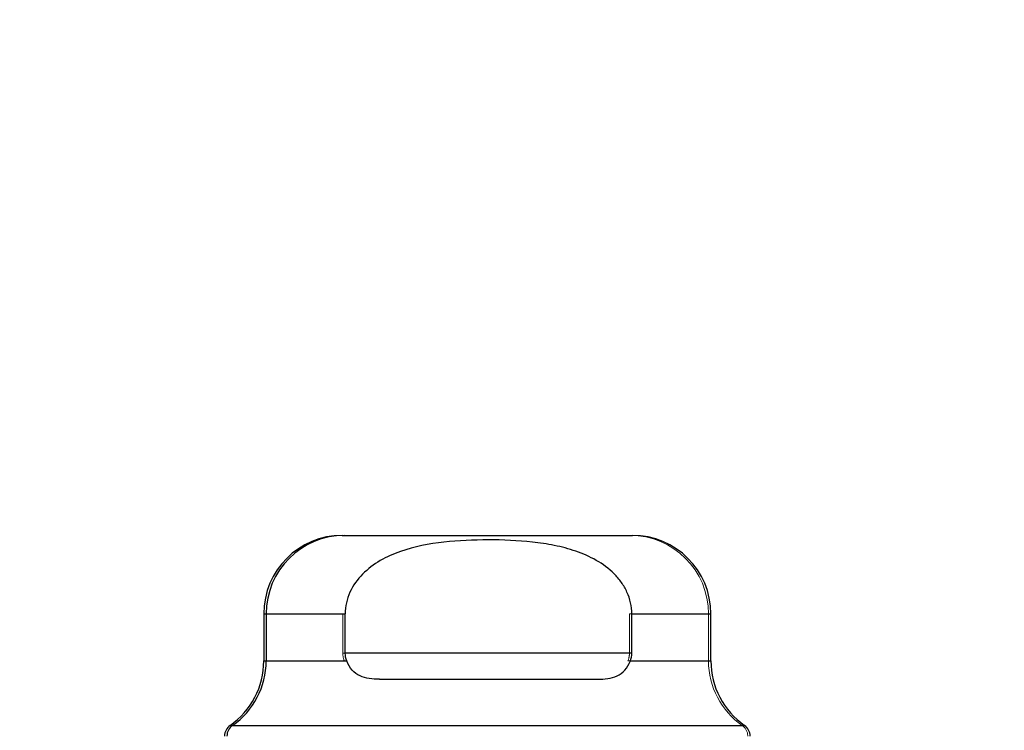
# Model space of a CAD drawing. Header units: inches. Extents: x 0.2 to 10.8, y 0.2 to 8.2.
# Tile 11 of 156: x 3.028 to 3.1021, y 2.3724 to 2.4258. Entities that reach past the tile are written whole.
import ezdxf

# ---------------------------------------------------------------- set-up
doc = ezdxf.new("R2010")
doc.units = ezdxf.units.IN
doc.header["$MEASUREMENT"] = 0
doc.linetypes.add('HIDDEN', pattern=[0.07500000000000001, 0.05, -0.025])
doc.layers.add('DIMENSIONS', color=140, linetype='Continuous')
doc.styles.add('SLDTEXTSTYLE0', font='TXT', dxfattribs={"width": 0.7})
doc.dimstyles.new('SLDDIMSTYLE0', dxfattribs={"dimtxt": 0.0849609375, "dimasz": 0.13, "dimexe": 0, "dimexo": 0.0625, "dimgap": 0.021240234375, "dimtad": 0, "dimtih": 1, "dimtoh": 1, "dimlfac": 20, "dimrnd": 1e-09, "dimzin": 12, "dimdsep": 46, "dimtxsty": 'SLDTEXTSTYLE0', "dimsah": 1, "dimcen": 0.09, "dimadec": 0, "dimazin": 3, "dimtfac": 1, "dimtofl": 0, "dimtmove": 0, "dimatfit": 3, "dimfxl": 0, "dimfrac": 2, "dimtolj": 1, "dimtzin": 12, "dimarcsym": 0})

# ---------------------------------------------------------------- blocks, each defined once
blk = doc.blocks.new('_D_26')
at = {"layer": 'DIMENSIONS'}
for p, q in [((2.900576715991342, 2.363967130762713), (2.900576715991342, 2.770758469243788)), ((4.577476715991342, 2.363967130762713), (4.577476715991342, 2.770758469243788)), ((2.900576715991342, 2.645758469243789), (3.460934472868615, 2.645758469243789)), ((3.576060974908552, 2.645758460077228), (3.547530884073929, 2.645758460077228)), ((3.547530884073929, 2.645758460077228), (3.547530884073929, 2.510727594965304)), ((3.899209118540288, 2.645758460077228), (3.927739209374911, 2.645758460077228)), ((3.927739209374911, 2.645758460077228), (3.927739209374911, 2.510727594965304)), ((4.577476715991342, 2.645758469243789), (4.014335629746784, 2.645758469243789)), ((3.547530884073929, 2.510727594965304), (3.576060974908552, 2.510727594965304)), ((3.927739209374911, 2.510727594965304), (3.899209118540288, 2.510727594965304))]:
    blk.add_line(p, q, dxfattribs=at)
for points in [[(2.900576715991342, 2.645758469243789), (3.030576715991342, 2.625758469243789), (3.030576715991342, 2.665758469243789)], [(4.577476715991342, 2.645758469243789), (4.447476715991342, 2.665758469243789), (4.447476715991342, 2.625758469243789)]]:
    blk.add_solid(points, dxfattribs=at)
at = {"layer": 'DIMENSIONS', "char_height": 0.08333333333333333, "attachment_point": 1, "style": 'SLDTEXTSTYLE0'}
for s, insert in [('33.54', (3.576060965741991, 2.772200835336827)), ('851.9', (3.576060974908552, 2.618149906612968))]:
    blk.add_mtext(s, dxfattribs=dict(at, insert=insert))

msp = doc.modelspace()

# ---------------------------------------------------------------- linework, layer by layer
at = {"color": 7, "linetype": 'Continuous', "lineweight": 25}
for p, q in [((3.052239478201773, 2.387030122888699), (3.052419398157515, 2.387030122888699)), ((3.052419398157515, 2.387030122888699), (3.074072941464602, 2.387030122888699)), ((3.046333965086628, 2.381124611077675), (3.046333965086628, 2.377577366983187)), ((3.046333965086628, 2.381124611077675), (3.046513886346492, 2.381124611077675)), ((3.046513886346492, 2.381124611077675), (3.046513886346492, 2.377577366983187)), ((3.046513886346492, 2.381124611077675), (3.052464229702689, 2.381124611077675)), ((3.052464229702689, 2.378171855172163), (3.052464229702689, 2.381124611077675)), ((3.074028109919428, 2.378171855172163), (3.074028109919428, 2.381124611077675)), ((3.074028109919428, 2.381124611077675), (3.079978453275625, 2.381124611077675)), ((3.079978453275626, 2.377577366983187), (3.079978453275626, 2.381124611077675)), ((3.074028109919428, 2.378171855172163), (3.052464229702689, 2.378171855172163)), ((3.046333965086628, 2.377577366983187), (3.046513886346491, 2.377577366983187)), ((3.046513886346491, 2.377577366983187), (3.052574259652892, 2.377577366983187)), ((3.073918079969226, 2.377577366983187), (3.079978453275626, 2.377577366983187)), ((3.055033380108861, 2.376203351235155), (3.071458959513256, 2.376203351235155)), ((3.043803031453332, 2.372730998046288), (3.043982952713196, 2.372730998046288)), ((3.043982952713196, 2.372730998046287), (3.082509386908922, 2.372730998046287))]:
    msp.add_line(p, q, dxfattribs=at)
at = {"color": 7, "linetype": 'HIDDEN', "lineweight": 18}
for p, q in [((3.052284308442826, 2.381124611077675), (3.046333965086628, 2.381124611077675)), ((3.052464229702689, 2.381124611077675), (3.046513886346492, 2.381124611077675)), ((3.046513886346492, 2.381124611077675), (3.052284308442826, 2.381124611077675)), ((3.052284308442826, 2.378171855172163), (3.052284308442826, 2.381124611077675)), ((3.073848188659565, 2.381124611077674), (3.079798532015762, 2.381124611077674)), ((3.073848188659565, 2.378171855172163), (3.073848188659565, 2.381124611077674)), ((3.079978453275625, 2.381124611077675), (3.074028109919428, 2.381124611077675)), ((3.079798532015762, 2.377577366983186), (3.079798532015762, 2.381124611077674)), ((3.052284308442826, 2.378171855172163), (3.073848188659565, 2.378171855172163)), ((3.052284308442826, 2.378171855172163), (3.073848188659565, 2.378171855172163)), ((3.074028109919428, 2.378171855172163), (3.052464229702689, 2.378171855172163)), ((3.052394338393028, 2.377577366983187), (3.046333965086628, 2.377577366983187)), ((3.052574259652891, 2.377577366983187), (3.046513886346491, 2.377577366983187)), ((3.046513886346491, 2.377577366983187), (3.052394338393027, 2.377577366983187)), ((3.073738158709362, 2.377577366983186), (3.079798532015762, 2.377577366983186)), ((3.079978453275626, 2.377577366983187), (3.073918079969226, 2.377577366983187)), ((3.082329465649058, 2.372730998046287), (3.043803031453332, 2.372730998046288)), ((3.082509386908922, 2.372730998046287), (3.043982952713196, 2.372730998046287)), ((3.043982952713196, 2.372730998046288), (3.082329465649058, 2.372730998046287))]:
    msp.add_line(p, q, dxfattribs=at)
at = {"color": 7, "linetype": 'Continuous', "lineweight": 25}
for centre, radius, start, end in [((3.052239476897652, 2.381124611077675), 0.005905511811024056, 90.0000000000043, 180), ((3.052419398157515, 2.381124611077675), 0.005905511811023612, 90, 180), ((3.074072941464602, 2.381124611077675), 0.005905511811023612, 0, 90), ((3.040428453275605, 2.377577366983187), 0.005905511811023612, 304.8499045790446, 0), ((3.040608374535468, 2.377577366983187), 0.005905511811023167, 304.849904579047, 0), ((3.085883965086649, 2.377577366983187), 0.005905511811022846, 180, 235.1500954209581), ((3.04436546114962, 2.371923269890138), 0.0009842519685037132, 124.8499045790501, 180.0000000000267), ((3.044545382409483, 2.371923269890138), 0.0009842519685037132, 124.8499045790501, 180.0000000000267), ((3.081946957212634, 2.371923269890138), 0.0009842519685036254, 359.999999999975, 55.15009542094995)]:
    msp.add_arc(centre, radius, start, end, dxfattribs=at)
at = {"color": 7, "linetype": 'HIDDEN', "lineweight": 18}
for centre, radius, start, end in [((3.073893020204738, 2.381124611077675), 0.005905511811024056, 359.9999999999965, 89.9999999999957), ((3.085704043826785, 2.377577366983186), 0.005905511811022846, 180, 235.1500954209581), ((3.08176703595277, 2.371923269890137), 0.0009842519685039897, 0, 55.15009542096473)]:
    msp.add_arc(centre, radius, start, end, dxfattribs=at)
at = {"color": 7, "linetype": 'Continuous', "lineweight": 25}
for points, knots in [([(3.074028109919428, 2.381124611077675), (3.074028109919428, 2.381409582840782), (3.073996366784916, 2.38168856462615), (3.073874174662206, 2.382235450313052), (3.07378210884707, 2.382506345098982), (3.073547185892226, 2.383019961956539), (3.073405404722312, 2.383262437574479), (3.073078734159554, 2.383721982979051), (3.072892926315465, 2.383939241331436), (3.072297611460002, 2.384535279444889), (3.071840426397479, 2.384870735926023), (3.070863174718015, 2.385431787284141), (3.070350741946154, 2.385654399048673), (3.06929297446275, 2.386019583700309), (3.068744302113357, 2.386162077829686), (3.067647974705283, 2.386384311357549), (3.067097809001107, 2.386465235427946), (3.065443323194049, 2.386647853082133), (3.064335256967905, 2.386693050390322), (3.062113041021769, 2.386691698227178), (3.06099388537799, 2.386644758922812), (3.058776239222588, 2.3863938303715), (3.057668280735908, 2.386187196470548), (3.056096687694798, 2.385635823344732), (3.055583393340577, 2.385409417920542), (3.054615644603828, 2.384845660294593), (3.054166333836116, 2.384512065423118), (3.053377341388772, 2.38371133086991), (3.053053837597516, 2.38326212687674), (3.052705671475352, 2.382494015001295), (3.052615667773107, 2.38222642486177), (3.052495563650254, 2.381684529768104), (3.052464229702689, 2.381407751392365), (3.052464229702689, 2.381124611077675)], [0, 0, 0, 0, 0.03125, 0.03125, 0.0625, 0.0625, 0.09375, 0.09375, 0.125, 0.125, 0.1875, 0.1875, 0.25, 0.25, 0.3125, 0.3125, 0.375, 0.375, 0.5, 0.5, 0.625, 0.625, 0.75, 0.75, 0.8125, 0.8125, 0.875, 0.875, 0.9375, 0.9375, 0.96875, 0.96875, 1, 1, 1, 1]), ([(3.055033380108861, 2.376203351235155), (3.054772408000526, 2.376203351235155), (3.054519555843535, 2.376218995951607), (3.054032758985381, 2.37629799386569), (3.053795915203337, 2.376362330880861), (3.053360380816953, 2.376564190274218), (3.053159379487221, 2.376703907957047), (3.052818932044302, 2.377074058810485), (3.052677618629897, 2.377307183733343), (3.052574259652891, 2.377577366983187)], [0, 0, 0, 0, 0.25, 0.25, 0.5, 0.5, 0.75, 0.75, 1, 1, 1, 1]), ([(3.071458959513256, 2.376203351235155), (3.071719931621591, 2.376203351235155), (3.071972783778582, 2.376218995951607), (3.072459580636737, 2.37629799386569), (3.072696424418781, 2.376362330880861), (3.073131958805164, 2.376564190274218), (3.073332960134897, 2.376703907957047), (3.073673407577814, 2.377074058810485), (3.07381472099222, 2.377307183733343), (3.073918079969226, 2.377577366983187)], [0, 0, 0, 0, 0.25, 0.25, 0.5, 0.5, 0.75, 0.75, 1, 1, 1, 1])]:
    msp.add_open_spline(points, degree=3, knots=knots, dxfattribs=at)
at = {"color": 7, "linetype": 'HIDDEN', "lineweight": 18}
for points in [[(3.052284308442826, 2.378171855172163), (3.052284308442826, 2.377964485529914), (3.052323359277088, 2.377762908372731), (3.052394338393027, 2.377577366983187)], [(3.073848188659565, 2.378171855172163), (3.073848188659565, 2.377964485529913), (3.073809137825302, 2.37776290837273), (3.073738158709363, 2.377577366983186)]]:
    msp.add_open_spline(points, degree=3, dxfattribs=at)
at = {"color": 7, "linetype": 'Continuous', "lineweight": 25}
for points in [[(3.052574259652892, 2.377577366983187), (3.052503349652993, 2.377762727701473), (3.052464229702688, 2.377964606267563), (3.052464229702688, 2.378171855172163)], [(3.073918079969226, 2.377577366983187), (3.073988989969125, 2.377762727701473), (3.074028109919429, 2.377964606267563), (3.074028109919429, 2.378171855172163)]]:
    msp.add_open_spline(points, degree=3, dxfattribs=at)

# ---------------------------------------------------------------- dimensions: what is measured, and where the dimension line sits
at = {"layer": 'DIMENSIONS'}
dim = msp.add_linear_dim(base=(4.577476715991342, 2.645758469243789), p1=(2.900576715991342, 2.313967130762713), p2=(4.577476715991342, 2.313967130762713), dimstyle='SLDDIMSTYLE0', dxfattribs=at)
dim.commit()
dim.dimension.update_dxf_attribs({"geometry": '_D_26', "text_midpoint": (3.737635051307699, 2.645758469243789), "dimtype": 160})

doc.saveas('drawing.dxf')
